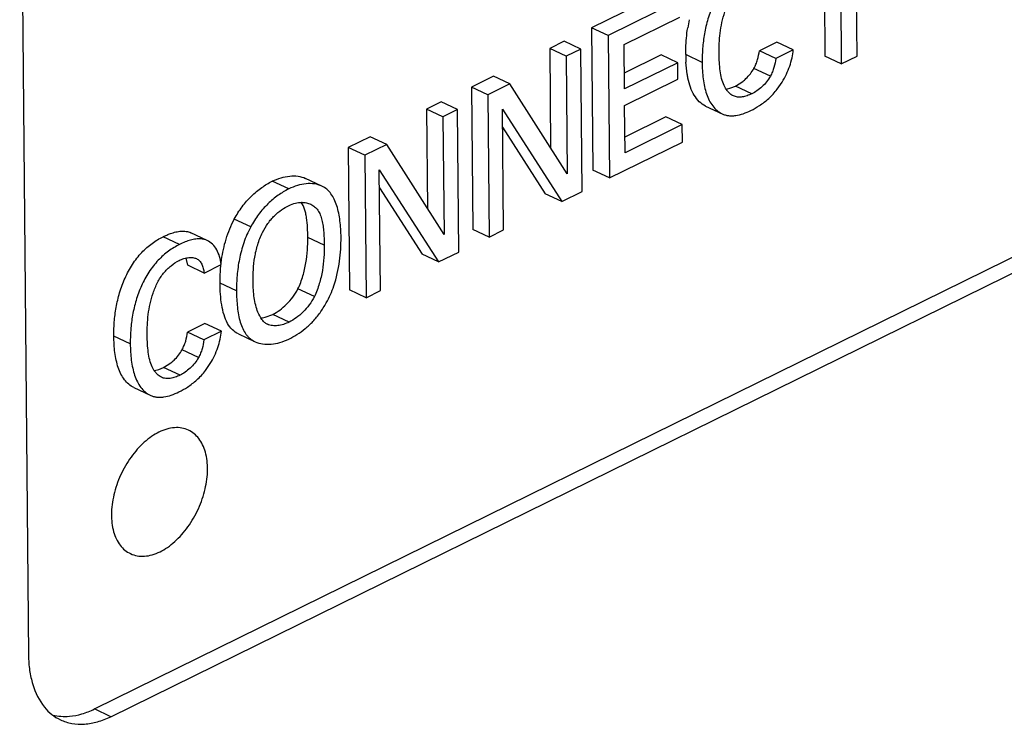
# Model space of a CAD drawing. Header units: inches. Extents: x 0 to 34, y 0 to 22.
# Tile 40 of 60: x 24.907 to 25.333, y 15.257 to 15.562. Entities that reach past the tile are written whole.
import ezdxf

# ---------------------------------------------------------------- set-up
doc = ezdxf.new("R2010")
doc.units = ezdxf.units.IN
doc.header["$LTSCALE"] = 1.87
doc.header["$MEASUREMENT"] = 0
doc.layers.get('0').update_dxf_attribs({"linetype": 'CONTINUOUS'})

msp = doc.modelspace()

# ---------------------------------------------------------------- linework, layer by layer
at = {"color": 7, "linetype": 'CONTINUOUS'}
for p, q in [((24.9071463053, 15.6986076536), (24.9109437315, 15.2865766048)), ((24.9394538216, 15.263410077), (25.7703187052, 15.6723547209)), ((24.9465541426, 15.2600730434), (25.7774190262, 15.6690176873)), ((25.269185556, 15.5457633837), (25.2686849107, 15.6000847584)), ((25.2619038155, 15.5967471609), (25.2624044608, 15.5424257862)), ((25.254866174, 15.5932832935), (25.2553041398, 15.5457628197)), ((25.1854686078, 15.5732380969), (25.1544402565, 15.5579662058)), ((25.1925689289, 15.5699010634), (25.1615405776, 15.5546291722)), ((25.1684549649, 15.5507524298), (25.1926357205, 15.5626539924)), ((25.1544402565, 15.5579662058), (25.1550076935, 15.4963977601)), ((25.1615405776, 15.5546291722), (25.1544402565, 15.5579662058)), ((25.1426168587, 15.5521468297), (25.1363139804, 15.5490446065)), ((25.1497171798, 15.5488097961), (25.1426168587, 15.5521468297)), ((25.1615405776, 15.5546291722), (25.1621080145, 15.4930607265)), ((25.1363139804, 15.5490446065), (25.1367100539, 15.5060695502)), ((25.1434143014, 15.5457075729), (25.1363139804, 15.5490446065)), ((25.1497171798, 15.5488097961), (25.1434143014, 15.5457075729)), ((25.1502846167, 15.4872413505), (25.1497171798, 15.5488097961)), ((25.1686317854, 15.5315669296), (25.1684549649, 15.5507524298)), ((25.2344976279, 15.5517954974), (25.2269625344, 15.5480867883)), ((25.2340628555, 15.5447497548), (25.2269625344, 15.5480867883)), ((25.241597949, 15.5484584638), (25.2340628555, 15.5447497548)), ((25.241597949, 15.5484584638), (25.2344976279, 15.5517954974)), ((25.1434143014, 15.5457075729), (25.1438834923, 15.4947990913)), ((25.1845474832, 15.5462322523), (25.1685691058, 15.5383678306)), ((25.1916478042, 15.5428952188), (25.1845474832, 15.5462322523)), ((25.2022188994, 15.543039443), (25.1951185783, 15.5463764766)), ((25.2624044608, 15.5424257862), (25.2553041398, 15.5457628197)), ((25.2624044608, 15.5424257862), (25.269185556, 15.5457633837)), ((25.1916478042, 15.5428952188), (25.1686317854, 15.5315669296)), ((25.1917138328, 15.5357309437), (25.1916478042, 15.5428952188)), ((25.2317256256, 15.5370900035), (25.2246253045, 15.5404270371)), ((25.1119982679, 15.5370766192), (25.1024769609, 15.5323903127)), ((25.1190985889, 15.5337395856), (25.1119982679, 15.5370766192)), ((25.1686978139, 15.5244026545), (25.1917138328, 15.5357309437)), ((25.2166467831, 15.532814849), (25.2198097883, 15.5348339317)), ((25.1024769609, 15.5323903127), (25.1030443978, 15.470821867)), ((25.109577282, 15.5290532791), (25.1024769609, 15.5323903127)), ((25.1190985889, 15.5337395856), (25.109577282, 15.5290532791)), ((25.1438834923, 15.4947990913), (25.1190985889, 15.5337395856)), ((25.2127372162, 15.5314827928), (25.2146341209, 15.5319737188)), ((25.2146341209, 15.5319737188), (25.2166467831, 15.532814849)), ((25.2237471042, 15.5294778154), (25.2166467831, 15.532814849)), ((25.2347267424, 15.5314482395), (25.236824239, 15.5345148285)), ((25.109577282, 15.5290532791), (25.1101447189, 15.4674848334)), ((25.0893646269, 15.5259365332), (25.0830617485, 15.5228343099)), ((25.0830617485, 15.5228343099), (25.0834578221, 15.4798592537)), ((25.0901620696, 15.5194972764), (25.0830617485, 15.5228343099)), ((25.0964649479, 15.5225994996), (25.0893646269, 15.5259365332)), ((25.0964649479, 15.5225994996), (25.0901620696, 15.5194972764)), ((25.0970323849, 15.4610310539), (25.0964649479, 15.5225994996)), ((25.1158993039, 15.5228301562), (25.141517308, 15.4829261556)), ((25.1163810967, 15.4705543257), (25.1158993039, 15.5228301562)), ((25.168886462, 15.503933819), (25.1686978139, 15.5244026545)), ((25.2037367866, 15.5241445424), (25.2108371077, 15.5208075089)), ((25.0901620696, 15.5194972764), (25.0906312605, 15.4685887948)), ((25.1865116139, 15.5194405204), (25.1688237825, 15.5107347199)), ((25.193611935, 15.5161034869), (25.1865116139, 15.5194405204)), ((25.1159715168, 15.5149948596), (25.134416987, 15.4862631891)), ((25.193611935, 15.5161034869), (25.168886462, 15.503933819)), ((25.1936810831, 15.5086007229), (25.193611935, 15.5161034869)), ((25.058746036, 15.5108663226), (25.0492247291, 15.5061800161)), ((25.0658463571, 15.5075292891), (25.058746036, 15.5108663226)), ((25.0492247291, 15.5061800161), (25.049792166, 15.4446115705)), ((25.0563250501, 15.5028429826), (25.0492247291, 15.5061800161)), ((25.0658463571, 15.5075292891), (25.0563250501, 15.5028429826)), ((25.0906312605, 15.4685887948), (25.0658463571, 15.5075292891)), ((25.1621080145, 15.4930607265), (25.1936810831, 15.5086007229)), ((25.0563250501, 15.5028429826), (25.0568924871, 15.4412745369)), ((25.0626470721, 15.4966198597), (25.0882650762, 15.456715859)), ((25.0631288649, 15.4443440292), (25.0626470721, 15.4966198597)), ((25.0378222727, 15.4895232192), (25.0307219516, 15.4928602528)), ((25.1621080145, 15.4930607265), (25.1550076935, 15.4963977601)), ((25.0234666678, 15.4883007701), (25.0163663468, 15.4916378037)), ((25.062719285, 15.4887845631), (25.0811647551, 15.4600528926)), ((25.141517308, 15.4829261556), (25.134416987, 15.4862631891)), ((25.141517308, 15.4829261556), (25.1502846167, 15.4872413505)), ((25.0070302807, 15.4718974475), (24.9999299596, 15.475234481)), ((24.9763053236, 15.464317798), (24.9692050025, 15.4676548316)), ((24.9882291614, 15.4660103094), (24.9811288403, 15.4693473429)), ((25.0388194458, 15.4639903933), (25.0317191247, 15.4673274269)), ((25.1101447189, 15.4674848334), (25.1030443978, 15.470821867)), ((25.1101447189, 15.4674848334), (25.1163810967, 15.4705543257)), ((24.9797754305, 15.4552936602), (24.9790625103, 15.4583210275)), ((25.0882650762, 15.456715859), (25.0811647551, 15.4600528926)), ((25.0882650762, 15.456715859), (25.0970323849, 15.4610310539)), ((24.9868757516, 15.4519566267), (24.9797754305, 15.4552936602)), ((24.9868757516, 15.4519566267), (24.9942005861, 15.4555618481)), ((25.000887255, 15.4442025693), (24.9937869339, 15.4475396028)), ((25.0345544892, 15.4417588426), (25.0274541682, 15.4450958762)), ((25.0568924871, 15.4412745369), (25.049792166, 15.4446115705)), ((25.0568924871, 15.4412745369), (25.0631288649, 15.4443440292)), ((25.0132193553, 15.4328456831), (25.0165510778, 15.4340738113)), ((25.0236513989, 15.4307367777), (25.0165510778, 15.4340738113)), ((24.9872321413, 15.4300935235), (24.9796970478, 15.4263848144)), ((24.9943324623, 15.4267564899), (24.9872321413, 15.4300935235)), ((24.954952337, 15.4213369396), (24.9478520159, 15.4246739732)), ((24.9867973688, 15.4230477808), (24.9796970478, 15.4263848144)), ((24.9943324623, 15.4267564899), (24.9867973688, 15.4230477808)), ((25.0017884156, 15.4255926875), (25.0088887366, 15.4222556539)), ((24.9844591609, 15.4153875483), (24.9773588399, 15.4187245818)), ((24.9693803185, 15.4111123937), (24.9725433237, 15.4131314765)), ((24.9874602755, 15.4097456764), (24.9895578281, 15.4128121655)), ((24.9654707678, 15.40978036), (24.9673677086, 15.4102712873)), ((24.9673677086, 15.4102712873), (24.9693803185, 15.4111123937)), ((24.9764806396, 15.4077753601), (24.9693803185, 15.4111123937)), ((24.956470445, 15.4024422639), (24.9635707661, 15.3991052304)), ((24.9465541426, 15.2600730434), (24.9394538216, 15.263410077))]:
    msp.add_line(p, q, dxfattribs=at)
for centre, radius, start, end in [((25.2553995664, 15.548166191), 0.0602129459, 167.2056492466, 170.662257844), ((25.2616396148, 15.5469131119), 0.066523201, 180.4622037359, 183.2460207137), ((25.2077434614, 15.5537790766), 0.035171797, 296.1905709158, 303.1360621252), ((25.0102104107, 15.4446327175), 0.0121606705, 276.5547917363, 278.9222578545), ((25.0100282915, 15.4457696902), 0.0133121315, 278.9376565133, 283.8694815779), ((25.0165884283, 15.434771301), 0.0054835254, 223.8767996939, 238.3880628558), ((25.0167379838, 15.4350153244), 0.0057697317, 238.393464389, 244.8562809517), ((25.006650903, 15.4576514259), 0.0381883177, 296.1960736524, 302.2499404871), ((24.9604788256, 15.4320735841), 0.0351682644, 296.1906139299, 303.136343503)]:
    msp.add_arc(centre, radius, start, end, dxfattribs=at)
for points, knots in [([(25.2235708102, 15.5860197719), (25.2219112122, 15.5852029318), (25.2194695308, 15.5837168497), (25.2164453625, 15.5812999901), (25.2142180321, 15.5791620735), (25.212137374, 15.5767378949), (25.2102451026, 15.5740504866), (25.2085446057, 15.5711606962), (25.2065556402, 15.5671260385), (25.2046215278, 15.561890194), (25.2031237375, 15.5554972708), (25.2023362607, 15.5492056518), (25.202200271, 15.5450606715), (25.2022188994, 15.543039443)], [0, 0, 0, 0, 0.1097414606, 0.1684926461, 0.2294822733, 0.2926180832, 0.3577262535, 0.4242208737, 0.4913477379, 0.6244031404, 0.7543055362, 0.8800785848, 1, 1, 1, 1]), ([(25.209552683, 15.5467395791), (25.2095252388, 15.54971735), (25.209693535, 15.55427265), (25.2107082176, 15.5603547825), (25.2120094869, 15.5650216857), (25.2135849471, 15.5688142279), (25.2152067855, 15.5716648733), (25.2170345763, 15.5742245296), (25.2196751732, 15.576853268), (25.2221222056, 15.5784512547), (25.2233569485, 15.5790589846)], [0, 0, 0, 0, 0.2415378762, 0.3683030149, 0.4993728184, 0.633742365, 0.7001523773, 0.76502413, 0.8883761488, 1, 1, 1, 1]), ([(25.1951185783, 15.5463764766), (25.1951099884, 15.5473085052), (25.19514961, 15.5511748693), (25.1955079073, 15.555040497), (25.1959844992, 15.5579359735)], [0, 0, 0, 0, 0.2410621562, 1, 1, 1, 1]), ([(25.2246253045, 15.5404270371), (25.2249499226, 15.5410309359), (25.2255403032, 15.5422667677), (25.2264258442, 15.5448047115), (25.2268045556, 15.5467791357), (25.2269625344, 15.5480867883)], [0, 0, 0, 0, 0.2554734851, 0.5092016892, 1, 1, 1, 1]), ([(25.236824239, 15.5345148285), (25.2374842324, 15.5356062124), (25.2386865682, 15.5378616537), (25.2401210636, 15.5413740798), (25.2411399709, 15.5449143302), (25.241513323, 15.547296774), (25.241597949, 15.5484584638)], [0, 0, 0, 0, 0.2575467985, 0.5150166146, 0.7647982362, 1, 1, 1, 1]), ([(25.2117198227, 15.533035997), (25.2112730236, 15.5339987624), (25.2105657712, 15.5361055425), (25.2099469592, 15.5394724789), (25.2096305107, 15.5430556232), (25.2095640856, 15.5455023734), (25.209552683, 15.5467395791)], [0, 0, 0, 0, 0.2280222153, 0.4743549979, 0.7341951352, 1, 1, 1, 1]), ([(25.2340628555, 15.5447497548), (25.2339048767, 15.5434421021), (25.2335261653, 15.5414676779), (25.2326406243, 15.5389297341), (25.2320502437, 15.5376939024), (25.2317256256, 15.5370900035)], [0, 0, 0, 0, 0.4907983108, 0.7445265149, 1, 1, 1, 1]), ([(25.1960881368, 15.536245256), (25.1959730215, 15.5367972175), (25.1955532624, 15.5390792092), (25.195323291, 15.5413934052), (25.1952231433, 15.5431463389)], [0, 0, 0, 0, 0.2430723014, 1, 1, 1, 1]), ([(25.2022188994, 15.543039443), (25.2022408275, 15.5406601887), (25.2024355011, 15.5371391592), (25.2031991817, 15.5326045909), (25.2040374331, 15.5294790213), (25.2051851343, 15.5266437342), (25.2066858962, 15.5241746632), (25.2085526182, 15.5221615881), (25.2100524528, 15.5211762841), (25.2108371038, 15.5208075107)], [0, 0, 0, 0, 0.2855028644, 0.4217273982, 0.5512024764, 0.6730477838, 0.787572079, 0.8959684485, 1, 1, 1, 1]), ([(25.2198097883, 15.5348339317), (25.2202771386, 15.5352035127), (25.2221425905, 15.5368201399), (25.2237160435, 15.5387899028), (25.2246253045, 15.5404270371)], [0, 0, 0, 0, 0.2413696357, 1, 1, 1, 1]), ([(25.2037367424, 15.5241445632), (25.2027317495, 15.5246168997), (25.2008313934, 15.5259776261), (25.1986433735, 15.5288316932), (25.197056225, 15.5323362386), (25.1963687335, 15.5348998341), (25.1960881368, 15.536245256)], [0, 0, 0, 0, 0.225091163, 0.4638423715, 0.7214129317, 1, 1, 1, 1]), ([(25.2317256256, 15.5370900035), (25.2307745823, 15.5353776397), (25.2289214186, 15.5330922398), (25.2260193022, 15.5307587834), (25.2245019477, 15.529849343), (25.2237471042, 15.5294778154)], [0, 0, 0, 0, 0.526635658, 0.7737989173, 1, 1, 1, 1]), ([(25.2134790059, 15.5302961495), (25.2133032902, 15.5304925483), (25.2126143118, 15.531335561), (25.2120667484, 15.5322884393), (25.2117198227, 15.533035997)], [0, 0, 0, 0, 0.242290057, 1, 1, 1, 1]), ([(25.2269693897, 15.5243270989), (25.2283903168, 15.5252565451), (25.2311976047, 15.5274094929), (25.2336098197, 15.5300056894), (25.2347267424, 15.5314482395)], [0, 0, 0, 0, 0.4820435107, 1, 1, 1, 1]), ([(25.2157306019, 15.5285722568), (25.2155198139, 15.5286713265), (25.2146844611, 15.5291251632), (25.2139565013, 15.5297624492), (25.2134790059, 15.5302961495)], [0, 0, 0, 0, 0.2454160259, 1, 1, 1, 1]), ([(25.2237471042, 15.5294778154), (25.2230604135, 15.5291398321), (25.221686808, 15.528560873), (25.219593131, 15.5280328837), (25.217873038, 15.5279704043), (25.2166007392, 15.5282174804), (25.216011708, 15.5284401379), (25.2157306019, 15.5285722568)], [0, 0, 0, 0, 0.2757012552, 0.5350431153, 0.7743829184, 0.8881123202, 1, 1, 1, 1]), ([(25.2108371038, 15.5208075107), (25.2112737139, 15.5206023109), (25.2121880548, 15.5202567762), (25.2136447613, 15.5199715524), (25.215170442, 15.5199086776), (25.2173151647, 15.5200941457), (25.2200745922, 15.520794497), (25.2222018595, 15.5216941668), (25.2232668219, 15.5222183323)], [0, 0, 0, 0, 0.1119998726, 0.2257332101, 0.3431496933, 0.465332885, 0.7244340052, 1, 1, 1, 1]), ([(25.0163663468, 15.4916378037), (25.0175781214, 15.4922342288), (25.0200338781, 15.4932130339), (25.0238020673, 15.493990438), (25.027430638, 15.4939722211), (25.0297046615, 15.4933383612), (25.0307219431, 15.4928602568)], [0, 0, 0, 0, 0.2729046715, 0.5313338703, 0.772876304, 1, 1, 1, 1]), ([(24.9999299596, 15.475234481), (25.0009349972, 15.4771036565), (25.0031588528, 15.4806437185), (25.0071851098, 15.4852401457), (25.0116007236, 15.4889317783), (25.0147765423, 15.4908553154), (25.0163663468, 15.4916378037)], [0, 0, 0, 0, 0.2701108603, 0.5297704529, 0.7744745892, 1, 1, 1, 1]), ([(25.0234666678, 15.4883007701), (25.0218768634, 15.4875182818), (25.0187010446, 15.4855947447), (25.0142854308, 15.4819031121), (25.0102591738, 15.4773066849), (25.0080353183, 15.4737666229), (25.0070302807, 15.4718974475)], [0, 0, 0, 0, 0.2255254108, 0.4702295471, 0.7298891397, 1, 1, 1, 1]), ([(25.0378222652, 15.4895232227), (25.0368049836, 15.4900013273), (25.03453096, 15.4906351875), (25.030902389, 15.4906534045), (25.0271341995, 15.4898760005), (25.0246784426, 15.4888971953), (25.0234666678, 15.4883007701)], [0, 0, 0, 0, 0.2271236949, 0.4686661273, 0.7270953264, 1, 1, 1, 1]), ([(25.0460883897, 15.4674775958), (25.0460667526, 15.4698252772), (25.04586871, 15.4733130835), (25.0451341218, 15.4778200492), (25.0443331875, 15.4809495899), (25.0432463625, 15.4837828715), (25.0418359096, 15.4862390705), (25.0400513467, 15.4882322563), (25.038584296, 15.4891650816), (25.0378222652, 15.4895232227)], [0, 0, 0, 0, 0.285547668, 0.4235604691, 0.5549006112, 0.6777743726, 0.7915615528, 0.8975927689, 1, 1, 1, 1]), ([(25.0121692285, 15.4695120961), (25.012847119, 15.4708659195), (25.013991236, 15.4728130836), (25.0157916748, 15.4751616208), (25.0176904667, 15.4772040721), (25.0202463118, 15.479307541), (25.0224850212, 15.4806208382), (25.0235991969, 15.481169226)], [0, 0, 0, 0, 0.2732577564, 0.4056051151, 0.5334852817, 0.7758759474, 1, 1, 1, 1]), ([(25.0235991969, 15.481169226), (25.0244787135, 15.4816021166), (25.0262749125, 15.4822689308), (25.0281788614, 15.4825183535), (25.0290982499, 15.4825196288)], [0, 0, 0, 0, 0.5160259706, 1, 1, 1, 1]), ([(25.0317191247, 15.4673274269), (25.0317059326, 15.4687588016), (25.0316421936, 15.4715923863), (25.031333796, 15.4750826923), (25.030842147, 15.4777382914), (25.0301981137, 15.4800871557), (25.0294456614, 15.4817314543), (25.0287727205, 15.482654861)], [0, 0, 0, 0, 0.2715730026, 0.5376125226, 0.6637164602, 0.7832255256, 1, 1, 1, 1]), ([(25.0290982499, 15.4825196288), (25.0297779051, 15.4825205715), (25.0311160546, 15.4823944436), (25.0323974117, 15.4819769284), (25.0329892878, 15.481698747)], [0, 0, 0, 0, 0.5096226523, 1, 1, 1, 1]), ([(25.0329892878, 15.481698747), (25.033596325, 15.4814134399), (25.034461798, 15.480860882), (25.0354333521, 15.4799050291), (25.0363028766, 15.478769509), (25.0371630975, 15.4770722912), (25.0378756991, 15.4747716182), (25.0383496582, 15.4722389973), (25.0387318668, 15.4686243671), (25.0388022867, 15.4658521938), (25.0388194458, 15.4639903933)], [0, 0, 0, 0, 0.1027010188, 0.1547812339, 0.2081596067, 0.3210239, 0.4438281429, 0.575910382, 0.7149171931, 1, 1, 1, 1]), ([(24.9944229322, 15.4576298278), (24.9948519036, 15.4606618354), (24.9961491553, 15.466719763), (24.9984548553, 15.4724968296), (24.9999299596, 15.475234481)], [0, 0, 0, 0, 0.4961465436, 1, 1, 1, 1]), ([(25.0070302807, 15.4718974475), (25.0058540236, 15.4697144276), (25.0039054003, 15.4651378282), (25.0020246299, 15.4580401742), (25.0010204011, 15.4510293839), (25.000866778, 15.4464243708), (25.000887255, 15.4442025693)], [0, 0, 0, 0, 0.2597461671, 0.518232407, 0.7672631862, 1, 1, 1, 1]), ([(24.9478520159, 15.4246739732), (24.9478333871, 15.4266952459), (24.947969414, 15.4308403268), (24.9487570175, 15.4371320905), (24.9502549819, 15.4435251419), (24.9521892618, 15.4487610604), (24.9541783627, 15.4527957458), (24.9558789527, 15.4556855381), (24.957771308, 15.4583729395), (24.9598520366, 15.4607971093), (24.9620794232, 15.462935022), (24.9651036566, 15.4653518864), (24.9675453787, 15.4668379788), (24.9692050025, 15.4676548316)], [0, 0, 0, 0, 0.1199217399, 0.2456956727, 0.3755990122, 0.5086548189, 0.5757815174, 0.6422758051, 0.7073835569, 0.7705189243, 0.8315081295, 0.8902589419, 1, 1, 1, 1]), ([(24.9692050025, 15.4676548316), (24.9697190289, 15.467907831), (24.9707503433, 15.4683873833), (24.9725641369, 15.4691135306), (24.9746238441, 15.4697466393), (24.9769113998, 15.4701197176), (24.9787707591, 15.4700644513), (24.9801600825, 15.4697478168), (24.980813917, 15.4694953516), (24.9811288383, 15.4693473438)], [0, 0, 0, 0, 0.1382680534, 0.2743496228, 0.4713178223, 0.6570837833, 0.8315529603, 0.9160209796, 1, 1, 1, 1]), ([(24.9882291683, 15.4660103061), (24.9878093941, 15.4662075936), (24.9869230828, 15.4665243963), (24.9852637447, 15.4667843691), (24.9832564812, 15.4667019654), (24.9809493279, 15.4662046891), (24.9786110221, 15.4653908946), (24.9770735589, 15.4646959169), (24.9763053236, 15.464317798)], [0, 0, 0, 0, 0.1119478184, 0.2255117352, 0.4035062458, 0.5932161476, 0.7933375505, 1, 1, 1, 1]), ([(25.0080733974, 15.4482532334), (25.0080575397, 15.4499738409), (25.008124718, 15.4534964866), (25.0086891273, 15.4588508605), (25.0099231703, 15.464289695), (25.011315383, 15.467806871), (25.0121692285, 15.4695120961)], [0, 0, 0, 0, 0.2362973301, 0.4834181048, 0.7381087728, 1, 1, 1, 1]), ([(25.0274541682, 15.4450958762), (25.0283316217, 15.4468868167), (25.0297066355, 15.4505987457), (25.0309985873, 15.4562729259), (25.0316417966, 15.4618576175), (25.0317356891, 15.4655301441), (25.0317191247, 15.4673274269)], [0, 0, 0, 0, 0.262200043, 0.5175458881, 0.7636974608, 1, 1, 1, 1]), ([(25.0429746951, 15.4464080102), (25.0441651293, 15.4498780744), (25.0457257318, 15.4568852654), (25.0461202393, 15.4640218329), (25.0460883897, 15.4674775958)], [0, 0, 0, 0, 0.5149253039, 1, 1, 1, 1]), ([(24.9763053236, 15.464317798), (24.9746456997, 15.4635009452), (24.9722039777, 15.4620148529), (24.9691797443, 15.4595979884), (24.9669523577, 15.4574600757), (24.9648716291, 15.4550359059), (24.9629792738, 15.4523485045), (24.9612786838, 15.4494587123), (24.9592895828, 15.4454240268), (24.957355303, 15.4401881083), (24.9558573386, 15.4337950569), (24.9550697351, 15.4275032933), (24.9549337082, 15.4233582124), (24.954952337, 15.4213369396)], [0, 0, 0, 0, 0.1097410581, 0.1684918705, 0.2294810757, 0.2926164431, 0.3577241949, 0.4242184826, 0.4913451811, 0.6244009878, 0.7543043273, 0.8800782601, 1, 1, 1, 1]), ([(24.9942005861, 15.4555618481), (24.9941127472, 15.4567324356), (24.9937212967, 15.4589766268), (24.992472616, 15.4620137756), (24.9906617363, 15.4644606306), (24.9890684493, 15.4656158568), (24.9882291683, 15.4660103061)], [0, 0, 0, 0, 0.2806197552, 0.5399846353, 0.7783131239, 1, 1, 1, 1]), ([(25.0388194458, 15.4639903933), (25.0388360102, 15.4621931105), (25.0387421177, 15.4585205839), (25.0380989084, 15.4529358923), (25.0368069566, 15.4472617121), (25.0354319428, 15.4435497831), (25.0345544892, 15.4417588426)], [0, 0, 0, 0, 0.2363025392, 0.4824541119, 0.737799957, 1, 1, 1, 1]), ([(24.9760904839, 15.4573565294), (24.9767652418, 15.4576886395), (24.9781343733, 15.4582397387), (24.9795820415, 15.4585510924), (24.9802962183, 15.4586203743)], [0, 0, 0, 0, 0.5117486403, 1, 1, 1, 1]), ([(24.9802962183, 15.4586203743), (24.9808735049, 15.4586763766), (24.9820029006, 15.4586814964), (24.983104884, 15.4583868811), (24.9835934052, 15.4581572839)], [0, 0, 0, 0, 0.5179551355, 1, 1, 1, 1]), ([(24.9835934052, 15.4581572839), (24.9838329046, 15.4580447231), (24.9842963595, 15.4577753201), (24.9851351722, 15.457041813), (24.985927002, 15.4557524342), (24.9865268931, 15.4539414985), (24.9867751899, 15.4526345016), (24.9868757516, 15.4519566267)], [0, 0, 0, 0, 0.108716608, 0.2188213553, 0.4547463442, 0.7184660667, 1, 1, 1, 1]), ([(24.9622861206, 15.4250370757), (24.9622586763, 15.4280148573), (24.9624269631, 15.4325701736), (24.9634416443, 15.4386523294), (24.9647429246, 15.4433192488), (24.9663184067, 15.4471117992), (24.967940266, 15.4499624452), (24.969768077, 15.4525220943), (24.9724086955, 15.4551508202), (24.974855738, 15.456748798), (24.9760904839, 15.4573565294)], [0, 0, 0, 0, 0.2415380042, 0.368303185, 0.4993730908, 0.6337427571, 0.7001527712, 0.7650244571, 0.8883762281, 1, 1, 1, 1]), ([(24.9937869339, 15.4475396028), (24.9937717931, 15.4491824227), (24.9938430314, 15.4525571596), (24.9941806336, 15.4559172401), (24.9944229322, 15.4576298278)], [0, 0, 0, 0, 0.4871382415, 1, 1, 1, 1]), ([(24.9970215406, 15.4301828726), (24.9963745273, 15.4313441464), (24.9953392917, 15.4339634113), (24.9944105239, 15.4382198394), (24.9939115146, 15.4428062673), (24.9938015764, 15.4459508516), (24.9937869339, 15.4475396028)], [0, 0, 0, 0, 0.223934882, 0.4702989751, 0.7323573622, 1, 1, 1, 1]), ([(25.0101382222, 15.4350242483), (25.0097504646, 15.43598677), (25.0091150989, 15.4380476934), (25.0085086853, 15.4413038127), (25.0081657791, 15.4447379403), (25.0080842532, 15.4470753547), (25.0080733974, 15.4482532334)], [0, 0, 0, 0, 0.2313353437, 0.4789112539, 0.7374012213, 1, 1, 1, 1]), ([(25.039718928, 15.4390600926), (25.0403710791, 15.4402366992), (25.0415668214, 15.4426416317), (25.0425410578, 15.4451439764), (25.0429746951, 15.4464080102)], [0, 0, 0, 0, 0.5016605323, 1, 1, 1, 1]), ([(25.000887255, 15.4442025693), (25.0009088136, 15.4418633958), (25.0010683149, 15.4383885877), (25.0017182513, 15.433887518), (25.0024532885, 15.4307610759), (25.0034827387, 15.4279341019), (25.0046524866, 15.4258596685), (25.0057890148, 15.424469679), (25.0070353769, 15.423296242), (25.0081266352, 15.422613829), (25.0088887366, 15.422255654)], [0, 0, 0, 0, 0.2860384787, 0.4243186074, 0.5556219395, 0.6780554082, 0.7911474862, 0.8447613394, 0.8970340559, 1, 1, 1, 1]), ([(25.0165510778, 15.4340738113), (25.0176076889, 15.4345938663), (25.0197242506, 15.4359085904), (25.0226631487, 15.4384125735), (25.0253533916, 15.4414839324), (25.0268297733, 15.4438457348), (25.0274541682, 15.4450958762)], [0, 0, 0, 0, 0.2244878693, 0.4723200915, 0.7336252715, 1, 1, 1, 1]), ([(25.0345544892, 15.4417588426), (25.0339300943, 15.4405087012), (25.0324537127, 15.4381468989), (25.0297634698, 15.4350755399), (25.0268245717, 15.4325715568), (25.02470801, 15.4312568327), (25.0236513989, 15.4307367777)], [0, 0, 0, 0, 0.2663747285, 0.5276799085, 0.7755121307, 1, 1, 1, 1]), ([(25.0270287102, 15.425354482), (25.0282560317, 15.4261298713), (25.030689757, 15.4278749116), (25.0340768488, 15.4310200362), (25.0371392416, 15.4347847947), (25.0389033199, 15.437588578), (25.039718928, 15.4390600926)], [0, 0, 0, 0, 0.2307760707, 0.474755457, 0.7325520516, 1, 1, 1, 1]), ([(25.0126357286, 15.4309706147), (25.0123733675, 15.4312431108), (25.0113405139, 15.4324605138), (25.0105921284, 15.4338975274), (25.0101382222, 15.4350242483)], [0, 0, 0, 0, 0.2374595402, 1, 1, 1, 1]), ([(25.001788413, 15.4255926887), (25.0008029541, 15.4260558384), (24.9989102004, 15.4273356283), (24.9975794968, 15.4291814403), (24.9970215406, 15.4301828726)], [0, 0, 0, 0, 0.4871360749, 1, 1, 1, 1]), ([(25.0236513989, 15.4307367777), (25.0228625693, 15.4303485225), (25.0212618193, 15.4296994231), (25.0188078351, 15.4291448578), (25.0164377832, 15.4290946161), (25.0149454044, 15.4294826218), (25.0142864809, 15.4297923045)], [0, 0, 0, 0, 0.2721375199, 0.5322702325, 0.7746422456, 1, 1, 1, 1]), ([(24.9564704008, 15.4024422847), (24.9556857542, 15.4028110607), (24.9541859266, 15.4037963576), (24.9523191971, 15.4058094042), (24.9508184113, 15.4082784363), (24.949670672, 15.4111136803), (24.9488323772, 15.4142392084), (24.9480686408, 15.4187737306), (24.9478739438, 15.4222947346), (24.9478520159, 15.4246739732)], [0, 0, 0, 0, 0.1040319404, 0.2124284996, 0.326952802, 0.4487979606, 0.5782727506, 0.7144969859, 1, 1, 1, 1]), ([(24.9644533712, 15.4113335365), (24.9640065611, 15.4122962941), (24.9632992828, 15.4144030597), (24.9626804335, 15.4177699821), (24.9623639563, 15.4213531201), (24.9622975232, 15.4237998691), (24.9622861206, 15.4250370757)], [0, 0, 0, 0, 0.2280220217, 0.4743545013, 0.7341945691, 1, 1, 1, 1]), ([(24.9773588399, 15.4187245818), (24.9776834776, 15.4193285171), (24.9782738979, 15.4205643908), (24.9791594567, 15.4231025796), (24.9795382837, 15.425077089), (24.9796970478, 15.4263848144)], [0, 0, 0, 0, 0.2554677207, 0.5091802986, 1, 1, 1, 1]), ([(24.9895578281, 15.4128121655), (24.9902178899, 15.413903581), (24.9914203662, 15.4161590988), (24.9928550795, 15.4196716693), (24.9938742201, 15.423212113), (24.9942477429, 15.4255947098), (24.9943324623, 15.4267564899)], [0, 0, 0, 0, 0.257543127, 0.5150110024, 0.7647935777, 1, 1, 1, 1]), ([(24.954952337, 15.4213369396), (24.9549742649, 15.418957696), (24.9551689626, 15.4154366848), (24.9559327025, 15.410902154), (24.9567710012, 15.4077766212), (24.9579187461, 15.404941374), (24.9594195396, 15.4024723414), (24.9612862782, 15.4004592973), (24.9627861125, 15.399474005), (24.9635707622, 15.3991052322)], [0, 0, 0, 0, 0.2855031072, 0.421727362, 0.551202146, 0.6730472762, 0.7875715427, 0.8959680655, 1, 1, 1, 1]), ([(24.9867973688, 15.4230477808), (24.9866386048, 15.4217400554), (24.9862597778, 15.419765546), (24.9853742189, 15.4172273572), (24.9847837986, 15.4159914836), (24.9844591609, 15.4153875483)], [0, 0, 0, 0, 0.4908197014, 0.7445322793, 1, 1, 1, 1]), ([(25.0088887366, 15.422255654), (25.0099291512, 15.4217666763), (25.0122459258, 15.4211071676), (25.0159443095, 15.4210470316), (25.0197830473, 15.4217983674), (25.0222807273, 15.4227809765), (25.0235089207, 15.4233854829)], [0, 0, 0, 0, 0.2282129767, 0.4702884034, 0.7282507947, 1, 1, 1, 1]), ([(24.9725433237, 15.4131314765), (24.973010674, 15.4135010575), (24.9748761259, 15.4151176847), (24.9764495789, 15.4170874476), (24.9773588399, 15.4187245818)], [0, 0, 0, 0, 0.2413696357, 1, 1, 1, 1]), ([(24.9662126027, 15.4085936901), (24.9660368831, 15.4087900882), (24.9653478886, 15.4096330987), (24.9648003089, 15.4105859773), (24.9644533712, 15.4113335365)], [0, 0, 0, 0, 0.2422901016, 1, 1, 1, 1]), ([(24.9844591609, 15.4153875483), (24.9835081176, 15.4136751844), (24.981654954, 15.4113897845), (24.9787528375, 15.4090563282), (24.977235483, 15.4081468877), (24.9764806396, 15.4077753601)], [0, 0, 0, 0, 0.526635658, 0.7737989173, 1, 1, 1, 1]), ([(24.9684641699, 15.4068698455), (24.9682533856, 15.4069689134), (24.9674180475, 15.4074227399), (24.9666900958, 15.408060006), (24.9662126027, 15.4085936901)], [0, 0, 0, 0, 0.2454163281, 1, 1, 1, 1]), ([(24.9764806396, 15.4077753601), (24.975793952, 15.4074373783), (24.9744203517, 15.4068584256), (24.9723266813, 15.4063304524), (24.9706065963, 15.4062679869), (24.969334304, 15.4065150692), (24.9687452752, 15.406737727), (24.9684641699, 15.4068698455)], [0, 0, 0, 0, 0.2757012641, 0.5350428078, 0.7743825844, 0.8881121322, 1, 1, 1, 1]), ([(24.9797029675, 15.402624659), (24.981123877, 15.4035540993), (24.9839311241, 15.4057070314), (24.9863433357, 15.4083031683), (24.9874602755, 15.4097456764)], [0, 0, 0, 0, 0.4820439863, 1, 1, 1, 1]), ([(24.9635707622, 15.3991052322), (24.9640073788, 15.3989000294), (24.9649217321, 15.3985544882), (24.9663784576, 15.3982692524), (24.9679041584, 15.3982063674), (24.9700489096, 15.3983918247), (24.9728083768, 15.3990921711), (24.9749356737, 15.3999918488), (24.9760006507, 15.4005160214)], [0, 0, 0, 0, 0.1120000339, 0.2257334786, 0.3431499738, 0.4653330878, 0.7244339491, 1, 1, 1, 1]), ([(24.9673603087, 15.3831460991), (24.9662492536, 15.3825992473), (24.9640371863, 15.38127689), (24.9597795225, 15.377893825), (24.9549946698, 15.3724166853), (24.9505453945, 15.3646629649), (24.9476282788, 15.3562394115), (24.9465086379, 15.3479028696), (24.9471999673, 15.3413705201), (24.948828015, 15.3369454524), (24.9504692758, 15.3342186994), (24.9525415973, 15.3320416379), (24.9541918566, 15.3309897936), (24.9550508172, 15.3305861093)], [0, 0, 0, 0, 0.0592246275, 0.1227340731, 0.2595106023, 0.4039734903, 0.5479082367, 0.6831243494, 0.8034762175, 0.8574573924, 0.9075414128, 0.9546089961, 1, 1, 1, 1]), ([(24.9801464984, 15.3839830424), (24.979232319, 15.3844126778), (24.9772368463, 15.3850386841), (24.9740175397, 15.3851839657), (24.9706504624, 15.3845538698), (24.9684540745, 15.3836844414), (24.9673603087, 15.3831460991)], [0, 0, 0, 0, 0.2290066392, 0.4676802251, 0.7236170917, 1, 1, 1, 1]), ([(24.9678370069, 15.3314230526), (24.968948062, 15.3319699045), (24.9711601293, 15.3332922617), (24.975417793, 15.3366753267), (24.9802026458, 15.3421524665), (24.9846519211, 15.3499061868), (24.9875690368, 15.3583297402), (24.9886886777, 15.3666662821), (24.9879973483, 15.3731986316), (24.9863693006, 15.3776236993), (24.9847280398, 15.3803504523), (24.9826557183, 15.3825275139), (24.981005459, 15.3835793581), (24.9801464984, 15.3839830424)], [0, 0, 0, 0, 0.0592246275, 0.1227340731, 0.2595106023, 0.4039734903, 0.5479082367, 0.6831243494, 0.8034762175, 0.8574573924, 0.9075414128, 0.9546089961, 1, 1, 1, 1]), ([(24.9550508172, 15.3305861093), (24.9559649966, 15.330156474), (24.9579604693, 15.3295304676), (24.9611797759, 15.3293851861), (24.9645468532, 15.330015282), (24.966743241, 15.3308847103), (24.9678370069, 15.3314230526)], [0, 0, 0, 0, 0.2290066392, 0.4676802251, 0.7236170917, 1, 1, 1, 1]), ([(24.9109437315, 15.2865766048), (24.9109637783, 15.2844014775), (24.9112812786, 15.2801645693), (24.9129883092, 15.2724206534), (24.9155531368, 15.2670716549), (24.9178823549, 15.2642000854)], [0, 0, 0, 0, 0.2744387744, 0.5335069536, 1, 1, 1, 1]), ([(24.9178823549, 15.2642000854), (24.9188214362, 15.2630423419), (24.920898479, 15.2609336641), (24.9234165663, 15.2593680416), (24.9247223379, 15.2587543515)], [0, 0, 0, 0, 0.5081685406, 1, 1, 1, 1]), ([(24.9286526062, 15.2602824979), (24.9304687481, 15.2604390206), (24.9341912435, 15.2611616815), (24.9377118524, 15.2625526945), (24.9394538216, 15.263410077)], [0, 0, 0, 0, 0.4842390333, 1, 1, 1, 1]), ([(24.9214040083, 15.2607742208), (24.9225661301, 15.260497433), (24.9249825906, 15.2601417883), (24.9274222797, 15.2601764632), (24.9286526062, 15.2602824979)], [0, 0, 0, 0, 0.4917147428, 1, 1, 1, 1]), ([(24.9247223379, 15.2587543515), (24.9262994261, 15.2580131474), (24.9297422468, 15.2569513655), (24.9352569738, 15.2566998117), (24.940989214, 15.2577156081), (24.9447136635, 15.2591671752), (24.9465541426, 15.2600730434)], [0, 0, 0, 0, 0.2316212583, 0.4722329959, 0.7273401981, 1, 1, 1, 1])]:
    msp.add_open_spline(points, degree=3, knots=knots, dxfattribs=at)

doc.saveas('drawing.dxf')
